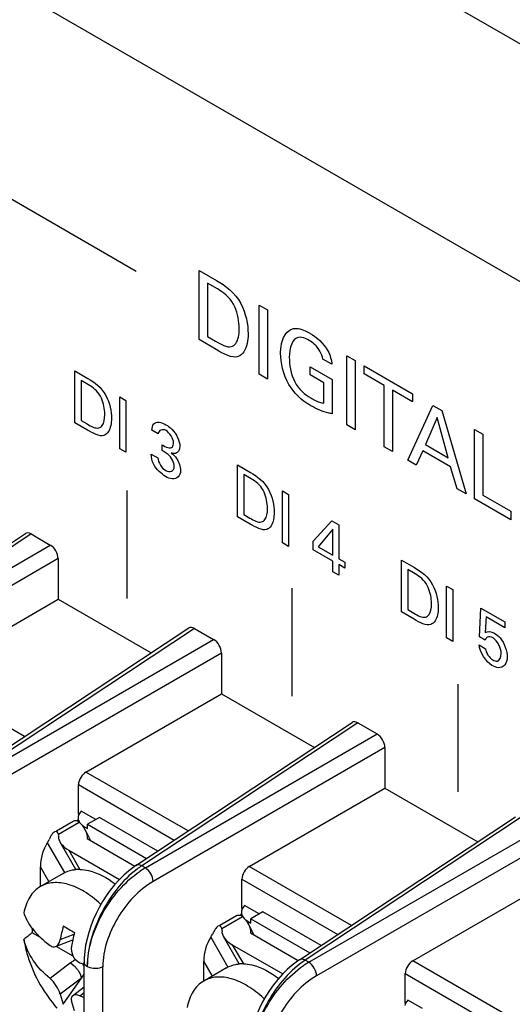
# Model space of a CAD drawing. Header units: inches. Extents: x 0 to 34, y 0 to 22.
# Tile 45 of 127: x 3.062 to 3.296, y 8.463 to 8.928. Entities that reach past the tile are written whole.
import ezdxf

# ---------------------------------------------------------------- set-up
doc = ezdxf.new("R2010")
doc.units = ezdxf.units.IN
doc.header["$LTSCALE"] = 1.87
doc.header["$MEASUREMENT"] = 0
doc.layers.get('0').update_dxf_attribs({"linetype": 'CONTINUOUS'})

msp = doc.modelspace()

# ---------------------------------------------------------------- linework, layer by layer
at = {"color": 7, "linetype": 'CONTINUOUS'}
for p, q in [((2.5466226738, 9.3514254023), (5.4469473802, 7.6768142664)), ((5.3418006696, 7.6250189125), (2.6517693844, 9.1782092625)), ((2.9626570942, 8.6177043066), (3.0649748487, 8.6853315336)), ((3.0676872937, 8.6851276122), (2.9654199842, 8.617533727)), ((3.0676872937, 8.6851276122), (3.0767741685, 8.6798809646)), ((2.9671059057, 8.6165602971), (3.0767741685, 8.6798809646)), ((3.0804810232, 8.6734605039), (2.9708169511, 8.610142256)), ((3.0804810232, 8.6734605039), (3.0804810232, 8.6542671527)), ((3.0163208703, 8.6172221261), (3.0804810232, 8.6542671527)), ((3.0804810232, 8.6542671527), (3.1244590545, 8.6288747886)), ((3.0399968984, 8.5730492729), (3.1423146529, 8.6406764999)), ((3.1450270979, 8.6404725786), (3.0427597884, 8.5728786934)), ((3.1450270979, 8.6404725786), (3.1541139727, 8.635225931)), ((3.0444457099, 8.5719052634), (3.1541139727, 8.635225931)), ((3.1578208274, 8.6288054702), (3.0481567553, 8.5654872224)), ((3.1578208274, 8.6288054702), (3.1578208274, 8.609612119)), ((3.064628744, 8.5893297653), (3.0163208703, 8.6172221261)), ((3.0936606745, 8.5725670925), (3.1578208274, 8.609612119)), ((3.1578208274, 8.609612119), (3.2017988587, 8.5842197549)), ((3.1173367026, 8.5283942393), (3.2196544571, 8.5960214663)), ((3.2223669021, 8.5958175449), (3.1200995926, 8.5282236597)), ((3.2223669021, 8.5958175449), (3.2314537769, 8.5905708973)), ((3.1217855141, 8.5272502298), (3.2314537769, 8.5905708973)), ((3.2351606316, 8.5841504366), (3.1254965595, 8.5208321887)), ((3.2351606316, 8.5841504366), (3.2351606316, 8.5649570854)), ((3.1419685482, 8.5446747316), (3.0936606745, 8.5725670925)), ((3.0901293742, 8.5526136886), (3.0901293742, 8.5665858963)), ((3.0901293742, 8.5665858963), (3.135492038, 8.5403940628)), ((3.1710004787, 8.5279120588), (3.2351606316, 8.5649570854)), ((3.2351606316, 8.5649570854), (3.2791386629, 8.5395647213)), ((3.0914358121, 8.5540406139), (3.0908747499, 8.5534294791)), ((3.0982935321, 8.5500810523), (3.0914358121, 8.5540406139)), ((3.0797242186, 8.5447847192), (3.0875311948, 8.5492923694)), ((3.0806396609, 8.5431992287), (3.0904594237, 8.5488690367)), ((3.0904594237, 8.5488690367), (3.0898672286, 8.5493092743)), ((3.0899146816, 8.5493576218), (3.0899146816, 8.5503039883)), ((3.1000611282, 8.5511016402), (3.0944042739, 8.5478354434)), ((3.1276187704, 8.5351902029), (3.1000611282, 8.5511016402)), ((3.1946765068, 8.4837392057), (3.2969942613, 8.5513664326)), ((3.2997067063, 8.5511625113), (3.1974393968, 8.4835686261)), ((3.0795738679, 8.5444518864), (3.0788080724, 8.5442537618)), ((3.0921931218, 8.5471272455), (3.0929900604, 8.5466108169)), ((3.0929900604, 8.5456578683), (3.0929900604, 8.5466108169)), ((3.0929900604, 8.5466108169), (3.0944042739, 8.5457942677)), ((3.0932654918, 8.5451706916), (3.0957613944, 8.540197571)), ((3.0944042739, 8.5457942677), (3.0944042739, 8.5478354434)), ((3.0944042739, 8.5478354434), (3.1223436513, 8.5317035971)), ((3.1991253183, 8.4825951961), (3.3087935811, 8.5459158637)), ((3.0806396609, 8.5431992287), (3.0803754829, 8.5438372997)), ((3.0941900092, 8.5411048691), (3.1168176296, 8.5280399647)), ((3.0753639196, 8.5390633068), (3.0834978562, 8.5249749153)), ((3.0888571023, 8.5264563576), (3.0813684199, 8.5394271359)), ((3.0856111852, 8.5355647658), (3.0908359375, 8.5265152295)), ((3.0856111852, 8.5355647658), (3.1095135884, 8.5217638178)), ((3.3125004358, 8.5394954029), (3.2028363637, 8.4761771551)), ((3.0720947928, 8.5183773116), (3.0720947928, 8.5277620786)), ((3.0761512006, 8.5207361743), (3.0720947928, 8.5277620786)), ((3.1217855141, 8.5272502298), (3.1200995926, 8.5282236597)), ((3.2193083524, 8.500019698), (3.1710004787, 8.5279120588)), ((3.0829080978, 8.524637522), (3.0720657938, 8.5183773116)), ((3.1674691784, 8.5079586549), (3.1674691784, 8.5219308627)), ((3.1674691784, 8.5219308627), (3.2128318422, 8.4957390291)), ((3.2483402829, 8.4832570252), (3.3125004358, 8.5203020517)), ((3.1687756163, 8.5093855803), (3.168214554, 8.5087744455)), ((3.1756333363, 8.5054260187), (3.1687756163, 8.5093855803)), ((3.1570640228, 8.5001296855), (3.164870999, 8.5046373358)), ((3.1579794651, 8.4985441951), (3.1677992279, 8.5042140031)), ((3.1677992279, 8.5042140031), (3.1672070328, 8.5046542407)), ((3.1672544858, 8.5047025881), (3.1672544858, 8.5056489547)), ((3.169532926, 8.5024722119), (3.1703298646, 8.5019557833)), ((3.1774009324, 8.5064466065), (3.1717440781, 8.5031804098)), ((3.1717440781, 8.5011392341), (3.1717440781, 8.5031804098)), ((3.1717440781, 8.5031804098), (3.1996834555, 8.4870485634)), ((3.2049585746, 8.4905351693), (3.1774009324, 8.5064466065)), ((3.1569136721, 8.4997968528), (3.1561478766, 8.4995987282)), ((3.1579794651, 8.4985441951), (3.1577152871, 8.4991822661)), ((3.1703298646, 8.5010028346), (3.1703298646, 8.5019557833)), ((3.1703298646, 8.5019557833), (3.1717440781, 8.5011392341)), ((3.1706052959, 8.5005156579), (3.1731011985, 8.4955425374)), ((3.0720947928, 8.4943770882), (3.0682584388, 8.4965921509)), ((3.0793068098, 8.490014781), (3.0873794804, 8.4932038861)), ((3.0814640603, 8.4932894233), (3.0880189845, 8.4958789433)), ((3.1527037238, 8.4944082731), (3.1608376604, 8.4803198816)), ((3.1661969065, 8.4818013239), (3.1587082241, 8.4947721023)), ((3.1715298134, 8.4964498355), (3.1941574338, 8.4833849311)), ((3.0876212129, 8.4854123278), (3.079510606, 8.4900952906)), ((3.1629509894, 8.4909097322), (3.1681757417, 8.4818601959)), ((3.1629509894, 8.4909097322), (3.1868533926, 8.4771087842)), ((3.0863686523, 8.4822888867), (3.0766534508, 8.4749080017)), ((3.0863686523, 8.4822888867), (3.0880900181, 8.4809801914)), ((3.0880900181, 8.4809801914), (3.089640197, 8.4792021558)), ((3.0927528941, 8.4018141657), (3.0927528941, 8.4827108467)), ((3.1016528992, 8.3995500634), (3.1016528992, 8.4804545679)), ((3.160247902, 8.4799824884), (3.149405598, 8.473722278)), ((3.149434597, 8.473722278), (3.149434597, 8.483107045)), ((3.1534910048, 8.4760811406), (3.149434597, 8.483107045)), ((3.1991253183, 8.4825951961), (3.1974393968, 8.4835686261)), ((3.2966481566, 8.4553646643), (3.2483402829, 8.4832570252)), ((3.0914774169, 8.4750947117), (3.0814640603, 8.4674873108)), ((3.0829249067, 8.4627150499), (3.0914774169, 8.4750947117)), ((3.0914774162, 8.4750947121), (3.0927528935, 8.476940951)), ((3.2448089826, 8.4633036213), (3.2448089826, 8.477275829)), ((3.2448089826, 8.477275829), (3.2901716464, 8.4510839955)), ((3.087338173, 8.4667987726), (3.0927528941, 8.4709124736)), ((3.0814640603, 8.4674873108), (3.0829249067, 8.4627150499)), ((3.0907955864, 8.4667425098), (3.0927528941, 8.4682295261)), ((3.0882282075, 8.4596529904), (3.0867673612, 8.4644252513)), ((3.2461154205, 8.4647305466), (3.2455543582, 8.4641194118)), ((3.2529731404, 8.460770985), (3.2461154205, 8.4647305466))]:
    msp.add_line(p, q, dxfattribs=at)
at = {"color": 40, "linetype": 'CONTINUOUS'}
for p, q in [((2.7580239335, 9.0169258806), (3.1174060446, 8.8094231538)), ((3.1472680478, 8.7770237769), (3.1472680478, 8.8097835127)), ((3.1472680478, 8.8097835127), (3.1554837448, 8.8050398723)), ((3.1511991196, 8.80375006), (3.1511991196, 8.778473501)), ((3.1559153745, 8.8010269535), (3.1511991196, 8.80375006)), ((3.1756328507, 8.7606420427), (3.1756328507, 8.7934060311)), ((3.1756328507, 8.7934060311), (3.1795636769, 8.7911364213)), ((3.1795636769, 8.7911364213), (3.1795636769, 8.7583724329)), ((3.1552453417, 8.7724177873), (3.1472680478, 8.7770237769)), ((3.1511991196, 8.778473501), (3.1550486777, 8.7762508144)), ((3.210053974, 8.7653647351), (3.2057693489, 8.767838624)), ((3.2171164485, 8.7366899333), (3.2171164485, 8.7694539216)), ((3.2171164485, 8.7694539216), (3.2210485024, 8.767183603)), ((3.199755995, 8.7603761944), (3.199755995, 8.7641401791)), ((3.199755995, 8.7641401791), (3.2101691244, 8.7581277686)), ((3.2210485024, 8.767183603), (3.2210485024, 8.7344196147)), ((3.2254028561, 8.7608130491), (3.2254028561, 8.7646722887)), ((3.2254028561, 8.7646722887), (3.24831508, 8.7514430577)), ((3.0883785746, 8.7377345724), (3.0883785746, 8.7622816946)), ((3.0883785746, 8.7622816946), (3.0945345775, 8.7587272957)), ((3.1795636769, 8.7583724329), (3.1756328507, 8.7606420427)), ((3.2062405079, 8.7566321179), (3.199755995, 8.7603761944)), ((3.2349119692, 8.7553226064), (3.2254028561, 8.7608130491)), ((3.091325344, 8.7577577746), (3.091325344, 8.7388196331)), ((3.0948581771, 8.755717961), (3.091325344, 8.7577577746)), ((3.2062405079, 8.7469189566), (3.2062405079, 8.7566321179)), ((3.2101691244, 8.7581277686), (3.2101691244, 8.741974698)), ((3.2349119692, 8.7264178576), (3.2349119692, 8.7553226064)), ((3.1096507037, 8.7254494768), (3.1096507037, 8.7499980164)), ((3.1096507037, 8.7499980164), (3.1125952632, 8.7482978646)), ((3.2388059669, 8.7530742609), (3.2388059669, 8.7241695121)), ((3.24831508, 8.7475838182), (3.2388059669, 8.7530742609)), ((3.24831508, 8.7514430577), (3.24831508, 8.7475838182)), ((3.1125952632, 8.7482978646), (3.1125952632, 8.723749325)), ((3.2459870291, 8.7200218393), (3.2579346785, 8.7458874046)), ((3.2579346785, 8.7458874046), (3.26213779, 8.7434605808)), ((3.2598598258, 8.7402852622), (3.2543571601, 8.7273966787)), ((3.2650870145, 8.7212013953), (3.2598598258, 8.7402852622)), ((3.26213779, 8.7434605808), (3.2736130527, 8.7040709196)), ((3.0943570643, 8.7342826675), (3.0883785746, 8.7377345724)), ((3.091325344, 8.7388196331), (3.0942097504, 8.737154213)), ((3.2210485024, 8.7344196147), (3.2171164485, 8.7366899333)), ((3.1278589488, 8.7324832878), (3.124885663, 8.7342000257)), ((3.2776506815, 8.7017396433), (3.2776506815, 8.7345036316)), ((3.2776506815, 8.7345036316), (3.2815397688, 8.7322581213)), ((3.2815397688, 8.7322581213), (3.2815397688, 8.7035333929)), ((3.1297158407, 8.7245757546), (3.1297158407, 8.7273302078)), ((3.2388059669, 8.7241695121), (3.2349119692, 8.7264178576)), ((3.2543571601, 8.7273966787), (3.2650870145, 8.7212013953)), ((3.1125952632, 8.723749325), (3.1096507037, 8.7254494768)), ((3.1245620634, 8.722893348), (3.1276826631, 8.7210915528)), ((3.132541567, 8.7227738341), (3.1297158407, 8.7245757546)), ((3.253100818, 8.7244482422), (3.2500317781, 8.717686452)), ((3.2662640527, 8.7168479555), (3.253100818, 8.7244482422)), ((3.1653994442, 8.6932636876), (3.1653994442, 8.7178108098)), ((3.1653994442, 8.7178108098), (3.1715554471, 8.7142564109)), ((3.2500317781, 8.717686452), (3.2459870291, 8.7200218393)), ((3.2693330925, 8.7065421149), (3.2662640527, 8.7168479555)), ((3.1683462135, 8.7132868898), (3.1683462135, 8.6943487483)), ((3.1718792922, 8.7112469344), (3.1683462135, 8.7132868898)), ((3.1131670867, 8.6546961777), (3.1131670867, 8.70572557)), ((3.1866740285, 8.6809771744), (3.1866740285, 8.705525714)), ((3.1866740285, 8.705525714), (3.1896173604, 8.703826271)), ((3.1896173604, 8.703826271), (3.1896173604, 8.6792777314)), ((3.2736130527, 8.7040709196), (3.2693330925, 8.7065421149)), ((3.2815397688, 8.7035333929), (3.2947462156, 8.6959081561)), ((3.2947462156, 8.6918688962), (3.2776506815, 8.7017396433)), ((3.1713781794, 8.6898116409), (3.1653994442, 8.6932636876)), ((3.1683462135, 8.6943487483), (3.1712306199, 8.6926833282)), ((3.2947462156, 8.6959081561), (3.2947462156, 8.6918688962)), ((3.2012880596, 8.6816879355), (3.2101210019, 8.6912764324)), ((3.2101210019, 8.6912764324), (3.2133017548, 8.6894399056)), ((3.2133017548, 8.6894399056), (3.2133017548, 8.6734583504)), ((3.2105634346, 8.6874480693), (3.203526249, 8.6791026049)), ((3.2105634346, 8.6750394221), (3.2105634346, 8.6874480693)), ((3.1896173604, 8.6792777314), (3.1866740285, 8.6809771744)), ((3.2012880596, 8.6776390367), (3.2012880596, 8.6816879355)), ((3.2104748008, 8.6723347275), (3.2012880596, 8.6776390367)), ((3.203526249, 8.6791026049), (3.2105634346, 8.6750394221)), ((3.2104748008, 8.6672349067), (3.2104748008, 8.6723347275)), ((3.2133017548, 8.6734583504), (3.2162772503, 8.6717403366)), ((3.2133017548, 8.6707024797), (3.2133017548, 8.6656026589)), ((3.2162772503, 8.6689844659), (3.2133017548, 8.6707024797)), ((3.2162772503, 8.6717403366), (3.2162772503, 8.6689844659)), ((3.2430569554, 8.6482576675), (3.2430569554, 8.6728047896)), ((3.2430569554, 8.6728047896), (3.2492117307, 8.6692510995)), ((3.2133017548, 8.6656026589), (3.2104748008, 8.6672349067)), ((3.2460037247, 8.6682794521), (3.2460037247, 8.6493430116)), ((3.2495377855, 8.6662389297), (3.2460037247, 8.6682794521)), ((3.1913244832, 8.608482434), (3.1913244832, 8.6595118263)), ((3.2643315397, 8.6359728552), (3.2643315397, 8.6605196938)), ((3.2643315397, 8.6605196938), (3.2672760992, 8.658819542)), ((3.2672760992, 8.658819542), (3.2672760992, 8.6342727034)), ((3.249034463, 8.6448063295), (3.2430569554, 8.6482576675)), ((3.2460037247, 8.6493430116), (3.2488881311, 8.6476775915)), ((3.2800364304, 8.6364245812), (3.2805662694, 8.6501287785)), ((3.2805662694, 8.6501287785), (3.2920201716, 8.6435154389)), ((3.2830958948, 8.6459120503), (3.2827145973, 8.6385174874)), ((3.2920201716, 8.6407592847), (3.2830958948, 8.6459120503)), ((3.2920201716, 8.6435154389), (3.2920201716, 8.6407592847)), ((3.2672760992, 8.6342727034), (3.2643315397, 8.6359728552)), ((3.2827145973, 8.6348782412), (3.2800364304, 8.6364245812)), ((3.279767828, 8.6326359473), (3.2828322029, 8.6308666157)), ((3.2698511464, 8.5631421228), (3.2698511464, 8.6141715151))]:
    msp.add_line(p, q, dxfattribs=at)
at = {"color": 7, "linetype": 'CONTINUOUS'}
for points in [[(3.1173368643, 8.5283941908), (3.1164014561, 8.5277560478), (3.1139652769, 8.5259054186), (3.1116082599, 8.5238447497), (3.1093378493, 8.5215892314), (3.107171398, 8.5191645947), (3.1051365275, 8.5166137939), (3.1032536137, 8.5139781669), (3.101516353, 8.5112662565), (3.0999142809, 8.5084710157), (3.0984556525, 8.5056092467), (3.0971485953, 8.5027017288), (3.0959907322, 8.4997421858), (3.0949905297, 8.4967396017), (3.0941624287, 8.4937199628), (3.093515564, 8.4907016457), (3.093059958, 8.4877039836), (3.0928059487, 8.4847480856), (3.0927529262, 8.4827089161)], [(3.1946766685, 8.4837391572), (3.1937412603, 8.4831010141), (3.1913050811, 8.4812503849), (3.1889480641, 8.4791897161), (3.1866776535, 8.4769341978), (3.1845112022, 8.4745095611), (3.1824763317, 8.4719587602), (3.1805934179, 8.4693231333), (3.1788561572, 8.4666112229), (3.1772540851, 8.4638159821), (3.1757954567, 8.460954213), (3.1744883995, 8.4580466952), (3.1733305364, 8.4550871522), (3.1723303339, 8.4520845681), (3.1715022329, 8.4490649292), (3.1708553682, 8.446046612), (3.1703997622, 8.44304895), (3.1701457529, 8.440093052), (3.1700927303, 8.4380538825)]]:
    msp.add_lwpolyline(points, dxfattribs=at)
for centre, radius, start, end in [((3.0885718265, 8.5459442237), 0.0036480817, 75.0094549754, 78.978134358), ((3.0884688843, 8.5455657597), 0.0040402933, 69.8030803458, 74.9875366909), ((3.0934657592, 8.550895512), 0.0035508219, 170.1096617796, 180.0160624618), ((3.0837683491, 8.5403428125), 0.0106540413, 26.6022680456, 27.7106310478), ((3.090312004, 8.5093857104), 0.0171375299, 88.2480641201, 94.8763220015), ((3.1424826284, 8.4941020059), 0.0408079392, 123.263975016, 127.1749159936), ((3.1427267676, 8.4913642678), 0.0415492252, 120.2656967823, 124.3045864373), ((3.0629639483, 8.4697786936), 0.0551286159, 46.7388547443, 47.2303995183), ((3.1659116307, 8.50128919), 0.0036480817, 75.0094549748, 78.9781343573), ((3.1658086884, 8.5009107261), 0.0040402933, 69.8030803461, 74.9875366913), ((3.1708055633, 8.5062404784), 0.0035508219, 170.1096617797, 180.0160624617), ((3.1136023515, 8.502764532), 0.0457620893, 184.8033773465, 187.7516680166), ((3.1707932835, 8.4764810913), 0.0908968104, 165.1684834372, 169.3437281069), ((3.2356790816, 8.7581860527), 0.3002061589, 239.4140109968, 240.5827921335), ((3.1611081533, 8.4956877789), 0.0106540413, 26.6022680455, 27.7106310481), ((4.0417330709, 7.2745867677), 1.5623539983, 128.5415483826, 128.7296318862), ((3.1735971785, 8.4739345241), 0.0883451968, 167.4017626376, 169.3725367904), ((3.1782702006, 8.4728874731), 0.0931340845, 165.1946590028, 167.4001669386), ((3.1048347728, 8.4579170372), 0.0305779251, 121.832586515, 124.030478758), ((3.104829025, 8.4579370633), 0.0305581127, 124.0425607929, 127.1646738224), ((3.1309181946, 8.5712673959), 0.0975461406, 245.7122632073, 246.8152850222), ((3.0834412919, 8.4758298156), 0.0105261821, 27.7673071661, 34.5636446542), ((3.1318715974, 8.5734761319), 0.0999518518, 246.8113673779, 246.9643921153), ((3.1676518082, 8.4647306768), 0.0171375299, 88.2480641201, 94.8763220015), ((3.2198224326, 8.4494469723), 0.0408079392, 123.2639750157, 127.1749159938), ((3.2200665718, 8.4467092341), 0.0415492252, 120.2656967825, 124.3045864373), ((3.1160190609, 8.5291849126), 0.0673444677, 248.0038604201, 249.7954564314), ((3.1403037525, 8.42512366), 0.0551286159, 46.7388547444, 47.2303995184)]:
    msp.add_arc(centre, radius, start, end, dxfattribs=at)
for centre, major_axis, ratio, start_param, end_param in [((3.0676918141, 8.6808396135), (-0.0026260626, 0.0045481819), 0.5766289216, -0.7848373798, 0.0341913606), ((3.0767696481, 8.6755981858), (-0.002622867, 0.0045426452), 0.5780352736, -2.355633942, -0.7860555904), ((3.1450316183, 8.6361845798), (-0.0026260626, 0.0045481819), 0.5766289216, -0.7848373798, 0.0341913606), ((3.1541094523, 8.6309431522), (-0.002622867, 0.0045426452), 0.5780352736, -2.355633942, -0.7860555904), ((3.2223714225, 8.5915295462), (-0.0026260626, 0.0045481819), 0.5766289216, -0.7848373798, 0.0341913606), ((3.2314492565, 8.5862881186), (-0.002622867, 0.0045426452), 0.5780352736, -2.355633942, -0.7860555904), ((3.0937883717, 8.568555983), (0.0026353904, 0.0042509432), 0.5971151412, 0.8390682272, 2.374957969), ((3.0730952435, 8.5439466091), (0.0020317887, 0.0075818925), 0.5176380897, -2.1248133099, -1.8784906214), ((3.0923286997, 8.5394433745), (0.0115247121, -0.0030883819), 0.5176669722, 3.2030326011, 4.2347534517), ((3.0730952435, 8.5439466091), (0.0075820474, -0.0020318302), 0.5176669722, 0.0614399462, 0.3077626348), ((3.0788123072, 8.5316406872), (0.0030883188, 0.0115244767), 0.5176380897, 1.0167793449, 2.0485001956), ((3.1711281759, 8.5239009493), (0.0026353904, 0.0042509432), 0.5971151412, 0.8390682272, 2.374957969), ((3.1504350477, 8.4992915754), (0.0075820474, -0.0020318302), 0.5176669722, 0.0614399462, 0.3077626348), ((3.1561521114, 8.4869856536), (0.0030883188, 0.0115244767), 0.5176380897, 1.0167793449, 2.0485001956), ((3.1504350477, 8.4992915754), (0.0020317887, 0.0075818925), 0.5176380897, -2.1248133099, -1.8784906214), ((3.1696685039, 8.4947883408), (0.0115247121, -0.0030883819), 0.5176669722, 3.2030326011, 4.2347534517), ((3.2484679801, 8.4792459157), (0.0026353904, 0.0042509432), 0.5971151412, 0.8390682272, 2.374957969)]:
    msp.add_ellipse(centre, major_axis=major_axis, ratio=ratio, start_param=start_param, end_param=end_param, dxfattribs=at)
at = {"color": 40, "linetype": 'CONTINUOUS'}
for points in [[(3.1554837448, 8.8050398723), (3.1594887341, 8.8027274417), (3.1643216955, 8.7991952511), (3.1669172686, 8.7941747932)], [(3.1634610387, 8.7938088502), (3.1616890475, 8.7971030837), (3.1585627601, 8.7994983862), (3.1559153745, 8.8010269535)], [(3.1669172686, 8.7941747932), (3.1693593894, 8.7894612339), (3.1704167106, 8.7841099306), (3.1704167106, 8.7797665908)], [(3.1929572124, 8.7775977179), (3.1908150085, 8.7760857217), (3.189930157, 8.7725146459), (3.189930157, 8.7688167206)], [(3.1993638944, 8.776665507), (3.1970838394, 8.7779819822), (3.1944676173, 8.7786978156), (3.1929572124, 8.7775977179)], [(3.1997955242, 8.7800002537), (3.2027623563, 8.778287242), (3.2060832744, 8.7753157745), (3.2081659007, 8.7716734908)], [(3.1550486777, 8.7762508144), (3.1575803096, 8.7747890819), (3.1604540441, 8.7731903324), (3.1624791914, 8.7737751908)], [(3.1657004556, 8.7690567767), (3.1629545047, 8.7680087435), (3.1588149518, 8.7703567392), (3.1552453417, 8.7724177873)], [(3.1897732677, 8.7558372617), (3.1870802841, 8.7605495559), (3.185806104, 8.7661767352), (3.185806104, 8.7706082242)], [(3.189930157, 8.7688167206), (3.189930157, 8.7652400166), (3.1905314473, 8.760903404), (3.1925255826, 8.7570150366)], [(3.2081659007, 8.7716734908), (3.2092948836, 8.7696597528), (3.2099333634, 8.7673144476), (3.210053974, 8.7653647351)], [(3.0945345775, 8.7587272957), (3.0975361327, 8.7569942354), (3.1011585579, 8.7543455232), (3.1031028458, 8.7505825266)], [(3.1005120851, 8.7503119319), (3.0991842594, 8.7527798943), (3.0968416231, 8.7545727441), (3.0948581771, 8.755717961)], [(3.1925255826, 8.7570150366), (3.1942861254, 8.7536637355), (3.1973889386, 8.7509873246), (3.2000700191, 8.7494393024)], [(3.1031028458, 8.7505825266), (3.1049335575, 8.7470513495), (3.1057245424, 8.7430415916), (3.1057245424, 8.7397873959)], [(3.0942097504, 8.737154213), (3.0961062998, 8.7360591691), (3.0982587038, 8.7348633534), (3.0997760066, 8.7353011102)], [(3.102189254, 8.7317650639), (3.1001324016, 8.7309795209), (3.0970311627, 8.7327386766), (3.0943570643, 8.7342826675)], [(3.1315692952, 8.7340451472), (3.129934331, 8.734989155), (3.1280291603, 8.7342625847), (3.1278589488, 8.7324832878)], [(3.1351610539, 8.7282671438), (3.1351610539, 8.7301206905), (3.1331745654, 8.7331182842), (3.1315692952, 8.7340451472)], [(3.1257668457, 8.7180158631), (3.1249244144, 8.7196031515), (3.124604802, 8.7214004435), (3.1245620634, 8.722893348)], [(3.1354846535, 8.7169272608), (3.1354846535, 8.7187145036), (3.1340544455, 8.7215225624), (3.132541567, 8.7227738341)], [(3.1313630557, 8.7123344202), (3.1293680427, 8.7134863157), (3.127070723, 8.7155195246), (3.1257668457, 8.7180158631)], [(3.1276826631, 8.7210915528), (3.1276569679, 8.7191803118), (3.1297534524, 8.7160545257), (3.1314217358, 8.7150912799)], [(3.1314217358, 8.7150912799), (3.1332360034, 8.7140437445), (3.1354846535, 8.7148323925), (3.1354846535, 8.7169272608)], [(3.1715554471, 8.7142564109), (3.1745570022, 8.7125233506), (3.1781794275, 8.7098746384), (3.1801237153, 8.7061116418)], [(3.1775341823, 8.7058403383), (3.1762054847, 8.70830838), (3.1738630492, 8.710101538), (3.1718792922, 8.7112469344)], [(3.1801237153, 8.7061116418), (3.1819545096, 8.7025803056), (3.1827466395, 8.6985701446), (3.1827466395, 8.6953158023)], [(3.1712306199, 8.6926833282), (3.1731271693, 8.6915882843), (3.1752800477, 8.6903914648), (3.1767968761, 8.6908302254)], [(3.1792101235, 8.6872941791), (3.1771538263, 8.6865076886), (3.1740521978, 8.6882676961), (3.1713781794, 8.6898116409)], [(3.2492117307, 8.6692510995), (3.2522136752, 8.6675178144), (3.2558366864, 8.6648691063), (3.2577812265, 8.6611056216)], [(3.2551916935, 8.6608346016), (3.2538626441, 8.6633017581), (3.2515210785, 8.6650938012), (3.2495377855, 8.6662389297)], [(3.2577812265, 8.6611056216), (3.2596113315, 8.6575740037), (3.2604041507, 8.6535641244), (3.2604041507, 8.6503097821)], [(3.2488881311, 8.6476775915), (3.2507842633, 8.6465827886), (3.25293714, 8.6453852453), (3.2544531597, 8.645824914)], [(3.2568676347, 8.6422881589), (3.2548110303, 8.6415015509), (3.2517088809, 8.6432621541), (3.249034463, 8.6448063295)], [(3.2827145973, 8.6385174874), (3.2838232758, 8.6391519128), (3.2854492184, 8.6391129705), (3.2870137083, 8.6382096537)], [(3.2836569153, 8.6363067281), (3.2831971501, 8.636041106), (3.2829074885, 8.635483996), (3.2827145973, 8.6348782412)], [(3.2863952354, 8.6359506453), (3.2854163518, 8.6365158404), (3.2843492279, 8.6367060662), (3.2836569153, 8.6363067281)], [(3.290250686, 8.6286581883), (3.290250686, 8.6309063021), (3.2883422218, 8.6348264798), (3.2863952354, 8.6359506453)], [(3.2858342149, 8.6230120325), (3.2831487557, 8.6245625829), (3.2798827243, 8.6294716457), (3.279767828, 8.6326359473)], [(3.2828322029, 8.6308666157), (3.282873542, 8.6291315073), (3.2847351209, 8.6264370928), (3.2862177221, 8.6255810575)]]:
    msp.add_open_spline(points, degree=3, dxfattribs=at)
for points, knots in [([(3.1662111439, 8.7820133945), (3.1662111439, 8.7825581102), (3.1660902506, 8.7861873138), (3.1652308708, 8.7905352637), (3.1634610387, 8.7938088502)], [0, 0, 0, 0, 0.1519221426, 1, 1, 1, 1]), ([(3.1624791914, 8.7737751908), (3.1633143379, 8.7740170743), (3.1656127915, 8.7756315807), (3.1662111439, 8.7793665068), (3.1662111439, 8.7820133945)], [0, 0, 0, 0, 0.3129946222, 1, 1, 1, 1]), ([(3.185806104, 8.7706082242), (3.185806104, 8.7716638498), (3.1861267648, 8.7770795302), (3.1885908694, 8.781593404), (3.1918975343, 8.7822459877)], [0, 0, 0, 0, 0.1867200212, 1, 1, 1, 1]), ([(3.1918975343, 8.7822459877), (3.1937610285, 8.7826252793), (3.1965990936, 8.7817462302), (3.1993156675, 8.780277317), (3.1997955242, 8.7800002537)], [0, 0, 0, 0, 0.8241980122, 1, 1, 1, 1]), ([(3.1704167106, 8.7797665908), (3.1704167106, 8.7781563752), (3.1700340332, 8.7734871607), (3.1679430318, 8.7698318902), (3.1657004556, 8.7690567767)], [0, 0, 0, 0, 0.3269273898, 1, 1, 1, 1]), ([(3.2057693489, 8.767838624), (3.2054650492, 8.7701531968), (3.2029713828, 8.7744024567), (3.2002253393, 8.7761681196), (3.1993638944, 8.776665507)], [0, 0, 0, 0, 0.6854492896, 1, 1, 1, 1]), ([(3.2000700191, 8.7458068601), (3.1988893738, 8.7464885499), (3.1952244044, 8.7488324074), (3.1915279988, 8.7527600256), (3.1897732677, 8.7558372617)], [0, 0, 0, 0, 0.3203435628, 1, 1, 1, 1]), ([(3.1025752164, 8.7414699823), (3.1025752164, 8.7418782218), (3.1024827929, 8.7445996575), (3.101837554, 8.7478575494), (3.1005120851, 8.7503119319)], [0, 0, 0, 0, 0.1518996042, 1, 1, 1, 1]), ([(3.2000700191, 8.7494393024), (3.2008031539, 8.7490159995), (3.2028886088, 8.7479114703), (3.2049477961, 8.7472117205), (3.2062405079, 8.7469189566)], [0, 0, 0, 0, 0.3517538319, 1, 1, 1, 1]), ([(3.2101691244, 8.741974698), (3.2096406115, 8.7420763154), (3.2063844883, 8.7427488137), (3.202934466, 8.7441529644), (3.2000700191, 8.7458068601)], [0, 0, 0, 0, 0.1628295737, 1, 1, 1, 1]), ([(3.0997760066, 8.7353011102), (3.1004020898, 8.7354817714), (3.1021245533, 8.7366905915), (3.1025752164, 8.7394870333), (3.1025752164, 8.7414699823)], [0, 0, 0, 0, 0.3130440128, 1, 1, 1, 1]), ([(3.1057245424, 8.7397873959), (3.1057245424, 8.7385809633), (3.1054377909, 8.7350823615), (3.1038693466, 8.7323461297), (3.102189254, 8.7317650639)], [0, 0, 0, 0, 0.3269238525, 1, 1, 1, 1]), ([(3.124885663, 8.7342000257), (3.1249222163, 8.7353829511), (3.1256898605, 8.7387380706), (3.1293913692, 8.7380242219), (3.1314806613, 8.7368178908)], [0, 0, 0, 0, 0.3330671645, 1, 1, 1, 1]), ([(3.1314806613, 8.7368178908), (3.1324647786, 8.7362496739), (3.1355717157, 8.7341535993), (3.1381365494, 8.7290324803), (3.1381365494, 8.7266154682)], [0, 0, 0, 0, 0.3197907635, 1, 1, 1, 1]), ([(3.1297158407, 8.7273302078), (3.1314174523, 8.726174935), (3.1345241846, 8.7248988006), (3.1351610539, 8.7274784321), (3.1351610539, 8.7282671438)], [0, 0, 0, 0, 0.7143469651, 1, 1, 1, 1]), ([(3.1381365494, 8.7266154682), (3.1381365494, 8.724881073), (3.1368915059, 8.7228581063), (3.1347646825, 8.7232000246), (3.1340736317, 8.723420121)], [0, 0, 0, 0, 0.6795854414, 1, 1, 1, 1]), ([(3.1340736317, 8.723420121), (3.1349648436, 8.7227594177), (3.137342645, 8.7205063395), (3.1384289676, 8.7168769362), (3.1384289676, 8.7151926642)], [0, 0, 0, 0, 0.3816111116, 1, 1, 1, 1]), ([(3.1384289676, 8.7151926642), (3.1384289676, 8.7125926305), (3.1357454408, 8.7102228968), (3.1324130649, 8.7117281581), (3.1313630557, 8.7123344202)], [0, 0, 0, 0, 0.6819866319, 1, 1, 1, 1]), ([(3.179596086, 8.6969990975), (3.179596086, 8.6974073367), (3.1795036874, 8.7001286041), (3.1788591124, 8.7033859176), (3.1775341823, 8.7058403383)], [0, 0, 0, 0, 0.1519084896, 1, 1, 1, 1]), ([(3.1767968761, 8.6908302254), (3.1774229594, 8.6910108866), (3.1791454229, 8.6922197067), (3.179596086, 8.6950161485), (3.179596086, 8.6969990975)], [0, 0, 0, 0, 0.3130440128, 1, 1, 1, 1]), ([(3.1827466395, 8.6953158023), (3.1827466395, 8.6941093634), (3.1824597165, 8.6906105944), (3.1808904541, 8.6878750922), (3.1792101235, 8.6872941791)], [0, 0, 0, 0, 0.3269068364, 1, 1, 1, 1]), ([(3.2572535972, 8.6519930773), (3.2572535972, 8.6524013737), (3.2571605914, 8.6551230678), (3.2565161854, 8.6583799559), (3.2551916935, 8.6608346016)], [0, 0, 0, 0, 0.1519256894, 1, 1, 1, 1]), ([(3.2544531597, 8.645824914), (3.2550794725, 8.646005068), (3.2568030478, 8.6472126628), (3.2572535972, 8.6500098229), (3.2572535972, 8.6519930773)], [0, 0, 0, 0, 0.3130078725, 1, 1, 1, 1]), ([(3.2604041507, 8.6503097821), (3.2604041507, 8.6491033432), (3.2601172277, 8.6456045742), (3.2585479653, 8.642869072), (3.2568676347, 8.6422881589)], [0, 0, 0, 0, 0.3269068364, 1, 1, 1, 1]), ([(3.2870137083, 8.6382096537), (3.2879257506, 8.6376830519), (3.2913021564, 8.6351198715), (3.2931085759, 8.6296499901), (3.2931085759, 8.6269403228)], [0, 0, 0, 0, 0.279874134, 1, 1, 1, 1]), ([(3.2862177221, 8.6255810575), (3.2869519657, 8.6251571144), (3.2893389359, 8.6243265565), (3.290250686, 8.6269063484), (3.290250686, 8.6286581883)], [0, 0, 0, 0, 0.3261231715, 1, 1, 1, 1]), ([(3.2931085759, 8.6269403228), (3.2931085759, 8.623947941), (3.2905397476, 8.6208134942), (3.286854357, 8.6224230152), (3.2858342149, 8.6230120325)], [0, 0, 0, 0, 0.7175455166, 1, 1, 1, 1])]:
    msp.add_open_spline(points, degree=3, knots=knots, dxfattribs=at)
at = {"color": 7, "linetype": 'CONTINUOUS'}
for points in [[(3.087531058, 8.5492925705), (3.0880372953, 8.5495848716), (3.0886954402, 8.5496364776), (3.0892692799, 8.5495250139)], [(3.0899149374, 8.5508945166), (3.0899156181, 8.5500812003), (3.0902348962, 8.5492488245), (3.0907074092, 8.5485868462)], [(3.0908747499, 8.5534294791), (3.0904335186, 8.5528744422), (3.0900893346, 8.5522039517), (3.0899677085, 8.5515054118)], [(3.0803754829, 8.5438372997), (3.0802071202, 8.5441288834), (3.0799081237, 8.5444113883), (3.0795738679, 8.5444518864)], [(3.0932945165, 8.5451136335), (3.0939076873, 8.5438891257), (3.0942921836, 8.5424699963), (3.0941910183, 8.5411042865)], [(3.168214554, 8.5087744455), (3.1677733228, 8.5082194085), (3.1674291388, 8.5075489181), (3.1673075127, 8.5068503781)], [(3.1648708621, 8.5046375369), (3.1653770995, 8.5049298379), (3.1660352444, 8.504981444), (3.1666090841, 8.5048699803)], [(3.1672547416, 8.5062394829), (3.1672554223, 8.5054261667), (3.1675747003, 8.5045937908), (3.1680472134, 8.5039318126)], [(3.1577152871, 8.4991822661), (3.1575469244, 8.4994738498), (3.1572479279, 8.4997563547), (3.1569136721, 8.4997968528)], [(3.1706343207, 8.5004585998), (3.1712474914, 8.4992340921), (3.1716319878, 8.4978149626), (3.1715308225, 8.4964492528)], [(3.0665083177, 8.4841895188), (3.0693416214, 8.475702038), (3.0739967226, 8.4676396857), (3.0799308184, 8.4609425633)], [(3.2455543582, 8.4641194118), (3.245113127, 8.4635643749), (3.244768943, 8.4628938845), (3.2446473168, 8.4621953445)]]:
    msp.add_open_spline(points, degree=3, dxfattribs=at)
for points, knots in [([(3.0904594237, 8.5488690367), (3.0907418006, 8.5485926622), (3.09178299, 8.5475082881), (3.0926848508, 8.5462787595), (3.0932004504, 8.5452970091)], [0, 0, 0, 0, 0.262707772, 1, 1, 1, 1]), ([(3.0788080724, 8.5442537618), (3.0782422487, 8.543926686), (3.0772615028, 8.5427208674), (3.0765661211, 8.5414125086), (3.0762202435, 8.5406480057)], [0, 0, 0, 0, 0.4378463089, 1, 1, 1, 1]), ([(3.0829080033, 8.5246376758), (3.0842465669, 8.5254105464), (3.0862555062, 8.5261354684), (3.0883200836, 8.5264150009), (3.0888552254, 8.5264612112)], [0, 0, 0, 0, 0.7421098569, 1, 1, 1, 1]), ([(3.0908359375, 8.5265152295), (3.0921793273, 8.5264753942), (3.0982484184, 8.5256126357), (3.103789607, 8.5224901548), (3.1075613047, 8.5196110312)], [0, 0, 0, 0, 0.2207232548, 1, 1, 1, 1]), ([(3.1178244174, 8.5266175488), (3.1107185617, 8.5212365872), (3.0997238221, 8.5067468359), (3.0942892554, 8.4892793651), (3.0942892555, 8.4805692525)], [0, 0, 0, 0, 0.5057662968, 1, 1, 1, 1]), ([(3.0943663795, 8.480524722), (3.0943663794, 8.4891861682), (3.1001817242, 8.5066593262), (3.1118969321, 8.5206355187), (3.1193099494, 8.5256861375)], [0, 0, 0, 0, 0.4912488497, 1, 1, 1, 1]), ([(3.1200995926, 8.5282236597), (3.1198674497, 8.5283483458), (3.1190220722, 8.5287374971), (3.1179056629, 8.5287709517), (3.1173385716, 8.5283953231)], [0, 0, 0, 0, 0.2792231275, 1, 1, 1, 1]), ([(3.1254923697, 8.5208297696), (3.1254521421, 8.5220948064), (3.1245465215, 8.5245639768), (3.1228609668, 8.5265828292), (3.1217855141, 8.5272502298)], [0, 0, 0, 0, 0.4999933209, 1, 1, 1, 1]), ([(3.0720660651, 8.5183768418), (3.0700394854, 8.5172071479), (3.0663636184, 8.5134441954), (3.0647432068, 8.5085515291), (3.0642522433, 8.5059145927)], [0, 0, 0, 0, 0.4659175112, 1, 1, 1, 1]), ([(3.1003991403, 8.5102480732), (3.0980768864, 8.5123961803), (3.093356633, 8.5160739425), (3.0857514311, 8.5196539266), (3.0784048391, 8.5207170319), (3.0739007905, 8.5194358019), (3.0720660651, 8.5183768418)], [0, 0, 0, 0, 0.3030467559, 0.568928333, 0.797063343, 1, 1, 1, 1]), ([(3.1254965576, 8.520832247), (3.1184750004, 8.5167794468), (3.1072648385, 8.5043205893), (3.1016536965, 8.4884272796), (3.101652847, 8.4804545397)], [0, 0, 0, 0, 0.5041824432, 1, 1, 1, 1]), ([(3.0642522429, 8.505914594), (3.064533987, 8.5050473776), (3.0660318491, 8.5013499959), (3.0684750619, 8.4980924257), (3.0705830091, 8.4958653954)], [0, 0, 0, 0, 0.2292032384, 1, 1, 1, 1]), ([(3.1677992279, 8.5042140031), (3.1680816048, 8.5039376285), (3.1691227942, 8.5028532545), (3.170024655, 8.5016237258), (3.1705402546, 8.5006419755)], [0, 0, 0, 0, 0.262707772, 1, 1, 1, 1]), ([(3.1561478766, 8.4995987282), (3.1555820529, 8.4992716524), (3.154601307, 8.4980658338), (3.1539059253, 8.496757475), (3.1535600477, 8.4959929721)], [0, 0, 0, 0, 0.4378463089, 1, 1, 1, 1]), ([(3.0766534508, 8.4749080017), (3.0736213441, 8.4773680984), (3.0683409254, 8.4828911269), (3.0651253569, 8.4898837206), (3.0642522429, 8.4933899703)], [0, 0, 0, 0, 0.5193707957, 1, 1, 1, 1]), ([(3.0642522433, 8.4933899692), (3.0643681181, 8.492633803), (3.0649205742, 8.4895219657), (3.0657502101, 8.4864612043), (3.0665083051, 8.4841895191)], [0, 0, 0, 0, 0.2420991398, 1, 1, 1, 1]), ([(3.0705830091, 8.4958653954), (3.071024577, 8.4953988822), (3.0729275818, 8.4934853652), (3.0750070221, 8.4917511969), (3.0766534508, 8.4905204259)], [0, 0, 0, 0, 0.2380881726, 1, 1, 1, 1]), ([(3.0793013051, 8.4900126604), (3.0795692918, 8.4901182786), (3.0807284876, 8.4908533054), (3.0812696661, 8.4922525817), (3.0814640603, 8.4932894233)], [0, 0, 0, 0, 0.2144885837, 1, 1, 1, 1]), ([(3.0766534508, 8.4905204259), (3.0768599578, 8.4903660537), (3.0776348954, 8.4898729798), (3.0786845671, 8.4897695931), (3.0793013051, 8.4900126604)], [0, 0, 0, 0, 0.2800247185, 1, 1, 1, 1]), ([(3.0867673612, 8.4902273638), (3.0864793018, 8.4886909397), (3.0870773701, 8.4854068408), (3.0893949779, 8.4829870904), (3.0907955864, 8.4823549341)], [0, 0, 0, 0, 0.5042798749, 1, 1, 1, 1]), ([(3.1974393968, 8.4835686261), (3.1972072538, 8.4836933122), (3.1963618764, 8.4840824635), (3.1952454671, 8.4841159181), (3.1946783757, 8.4837402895)], [0, 0, 0, 0, 0.2792231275, 1, 1, 1, 1]), ([(3.089640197, 8.4792021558), (3.0898936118, 8.4788508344), (3.0907095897, 8.4775876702), (3.0913196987, 8.4761568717), (3.0914774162, 8.4750947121)], [0, 0, 0, 0, 0.2874485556, 1, 1, 1, 1]), ([(3.0927529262, 8.4827088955), (3.0927528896, 8.4820605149), (3.0933342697, 8.4811843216), (3.0940733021, 8.4806939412), (3.0942892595, 8.48056925)], [0, 0, 0, 0, 0.7222278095, 1, 1, 1, 1]), ([(3.1016500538, 8.4804497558), (3.1011331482, 8.4801718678), (3.0987595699, 8.4793596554), (3.0959319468, 8.4795802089), (3.0942901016, 8.4805697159)], [0, 0, 0, 0, 0.2343869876, 1, 1, 1, 1]), ([(3.1602478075, 8.4799826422), (3.1615863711, 8.4807555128), (3.1635953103, 8.4814804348), (3.1656598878, 8.4817599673), (3.1661950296, 8.4818061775)], [0, 0, 0, 0, 0.7421098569, 1, 1, 1, 1]), ([(3.1681757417, 8.4818601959), (3.1695191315, 8.4818203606), (3.1755882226, 8.480957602), (3.1811294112, 8.4778351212), (3.1849011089, 8.4749559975)], [0, 0, 0, 0, 0.2207232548, 1, 1, 1, 1]), ([(3.1951642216, 8.4819625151), (3.1880583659, 8.4765815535), (3.1770636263, 8.4620918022), (3.1716290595, 8.4446243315), (3.1716290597, 8.4359142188)], [0, 0, 0, 0, 0.5057662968, 1, 1, 1, 1]), ([(3.1717061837, 8.4358696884), (3.1717061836, 8.4445311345), (3.1775215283, 8.4620042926), (3.1892367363, 8.475980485), (3.1966497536, 8.4810311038)], [0, 0, 0, 0, 0.4912488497, 1, 1, 1, 1]), ([(3.2028321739, 8.476174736), (3.2027919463, 8.4774397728), (3.2018863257, 8.4799089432), (3.200200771, 8.4819277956), (3.1991253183, 8.4825951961)], [0, 0, 0, 0, 0.4999933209, 1, 1, 1, 1]), ([(3.0814640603, 8.4674873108), (3.0811225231, 8.4689145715), (3.0797083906, 8.4715998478), (3.0778254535, 8.4739570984), (3.0766534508, 8.4749080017)], [0, 0, 0, 0, 0.4929984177, 1, 1, 1, 1]), ([(3.1777389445, 8.4655930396), (3.1754166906, 8.4677411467), (3.1706964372, 8.4714189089), (3.1630912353, 8.4749988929), (3.1557446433, 8.4760619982), (3.1512405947, 8.4747807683), (3.1494058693, 8.4737218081)], [0, 0, 0, 0, 0.3030467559, 0.568928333, 0.797063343, 1, 1, 1, 1]), ([(3.2028363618, 8.4761772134), (3.1958148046, 8.4721244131), (3.1846046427, 8.4596655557), (3.1789935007, 8.4437722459), (3.1789926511, 8.4357995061)], [0, 0, 0, 0, 0.5041824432, 1, 1, 1, 1]), ([(3.1494058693, 8.4737218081), (3.1473792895, 8.4725521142), (3.1437034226, 8.4687891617), (3.1420830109, 8.4638964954), (3.1415920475, 8.461259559)], [0, 0, 0, 0, 0.4659175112, 1, 1, 1, 1]), ([(3.0873347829, 8.4667960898), (3.0871840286, 8.4666818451), (3.0865949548, 8.4660450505), (3.0866151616, 8.465061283), (3.0867673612, 8.4644252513)], [0, 0, 0, 0, 0.2243427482, 1, 1, 1, 1]), ([(3.0907955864, 8.4667425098), (3.0904566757, 8.4668794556), (3.0893674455, 8.4672476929), (3.0879810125, 8.4672858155), (3.0873347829, 8.4667960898)], [0, 0, 0, 0, 0.3107319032, 1, 1, 1, 1])]:
    msp.add_open_spline(points, degree=3, knots=knots, dxfattribs=at)

doc.saveas('drawing.dxf')
